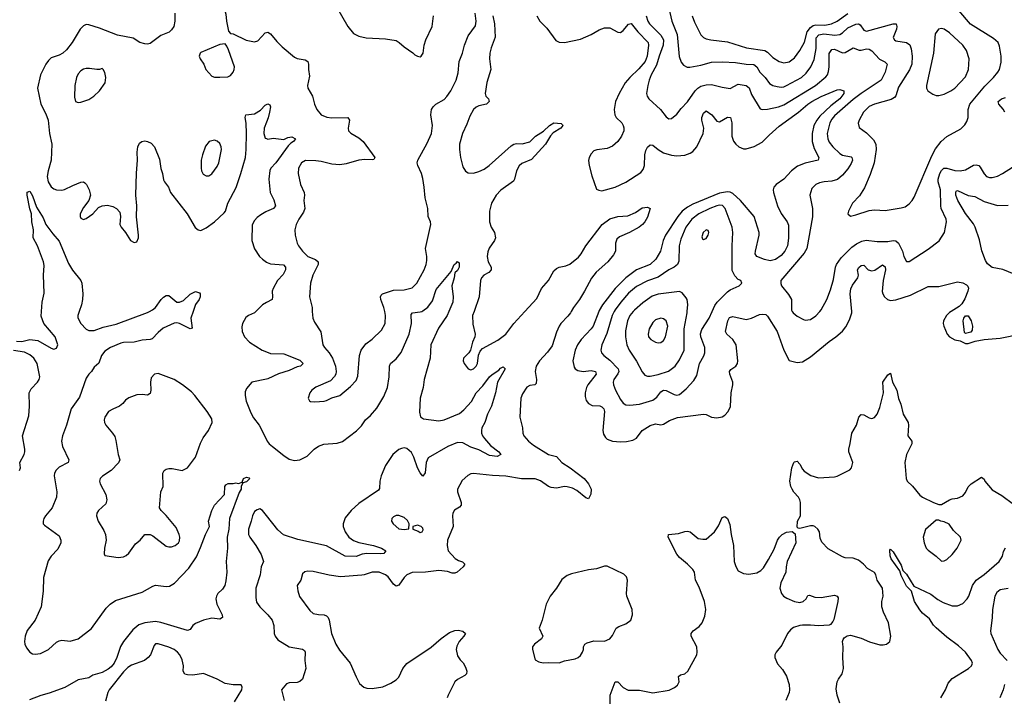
# Model space of a CAD drawing. Header units: inches. Extents: x 2057696 to 2160536, y 827480 to 1016834.
# Tile 156 of 256: x 2068154 to 2075521, y 897121 to 902182. Entities that reach past the tile are written whole.
import ezdxf

# ---------------------------------------------------------------- set-up
doc = ezdxf.new("R2010")
doc.units = ezdxf.units.IN
doc.header["$MEASUREMENT"] = 0
for name, color, linetype in [('C0869', 7, 'Continuous'), ('C0879', 7, 'Continuous'), ('C0960', 7, 'Continuous'), ('C0970', 7, 'Continuous')]:
    doc.layers.add(name, color=color, linetype=linetype)

msp = doc.modelspace()

# ---------------------------------------------------------------- linework, layer by layer
at = {"layer": 'C0869', "color": 5}
for points, elevation in [([(2068130, 899777.1), (2068170, 899775.6), (2068230, 899789.2), (2068290, 899782.4), (2068390, 899724.2), (2068410, 899718.4), (2068430, 899725.5), (2068438.9, 899750), (2068418, 899810), (2068333.8, 899910), (2068315.3, 899964.7), (2068317.6, 900000)], 440), ([(2069451.8, 900000), (2069435.3, 899950), (2069444.7, 899875.3), (2069430, 899869.5), (2069350, 899909.7), (2069330, 899913.7), (2069310, 899911), (2069226.8, 899873.2), (2069190, 899842.4), (2069144.8, 899795.2), (2069130, 899789.8), (2069070, 899784.8), (2069010, 899769), (2068930, 899767.3), (2068910, 899763.2), (2068832, 899730), (2068790, 899701.4), (2068766.4, 899670), (2068746.8, 899613.2), (2068710, 899583.6), (2068691.5, 899550), (2068670, 899529.7), (2068650, 899499.7), (2068601.1, 899358.9), (2068539, 899270), (2068505, 899150), (2068473.4, 899070), (2068465.8, 899030), (2068472.9, 898990), (2068522, 898890), (2068516.3, 898870), (2068450, 898835.1), (2068426.7, 898813.3), (2068414.5, 898790), (2068411.2, 898768.8), (2068431.7, 898650), (2068428.9, 898610), (2068395.5, 898530), (2068347.2, 898470), (2068334, 898450), (2068328.4, 898430), (2068330.4, 898410), (2068340.2, 898400.2), (2068450, 898320.4), (2068462, 898290), (2068460.2, 898270), (2068439, 898221), (2068388.4, 898170), (2068366.3, 898133.7), (2068330.5, 898010.5), (2068328.1, 897908.1), (2068313.1, 897790), (2068269.3, 897690.7), (2068210, 897612.3), (2068194.9, 897570), (2068188.8, 897530), (2068192.4, 897510), (2068203.8, 897483.8), (2068228.2, 897450), (2068250, 897438.7), (2068270, 897435.6), (2068310, 897441.8), (2068370, 897470.2), (2068430, 897524.9), (2068450, 897537), (2068470, 897540.3), (2068530, 897532.4), (2068590, 897550.2), (2068690, 897629.2), (2068800, 897780), (2068829.9, 897810.1), (2068870, 897836.6), (2069070, 897899.2), (2069150, 897946), (2069170, 897953.4), (2069250, 897941.8), (2069274.3, 897945.7), (2069312.8, 897967.2), (2069420, 898080), (2069475.5, 898164.5), (2069507, 898233), (2069543.5, 898330), (2069574, 898390), (2069566, 898430), (2069590, 898510.7), (2069610, 898550.3), (2069685.2, 898630), (2069689.3, 898690), (2069696.4, 898703.6), (2069712.7, 898712.7), (2069750, 898712), (2069770, 898718), (2069790, 898712), (2069818, 898722), (2069829.2, 898750.8), (2069850, 898758.8), (2069870, 898756), (2069876, 898750), (2069850, 898724), (2069822, 898718), (2069811, 898690), (2069810.8, 898670), (2069795.5, 898644.5), (2069723.2, 898450), (2069718, 898370), (2069707.1, 898310), (2069709.2, 898229.2), (2069697.6, 898130), (2069702.5, 898050), (2069696.2, 897983.8), (2069687.6, 897950), (2069670, 897922.7), (2069635.6, 897890), (2069625.5, 897870), (2069622, 897850), (2069627.6, 897810), (2069668.2, 897730), (2069670, 897709.2), (2069650, 897697), (2069590, 897704.2), (2069530, 897690.8), (2069470, 897665), (2069450.1, 897649.9), (2069430, 897620.5), (2069410, 897612.3), (2069210, 897672.8), (2069170, 897679.9), (2069089.6, 897670.4), (2069044.1, 897655.9), (2069000.7, 897619.3), (2068930, 897529.8), (2068907.4, 897492.6), (2068879.4, 897410), (2068860.2, 897370), (2068837.6, 897342.4), (2068815.2, 897324.8), (2068770, 897298.4), (2068700.9, 897279.1), (2068670, 897258.8), (2068590, 897243), (2068492, 897188), (2068374.9, 897145.1), (2068311.9, 897128.1), (2068225.7, 897094.3)], 440), ([(2068597.7, 900000), (2068587.4, 899970), (2068588.9, 899951.1), (2068611.4, 899910), (2068650, 899866.3), (2068670, 899856.5), (2068710, 899857.6), (2068777.4, 899882.6), (2068875.8, 899904.2), (2069110, 899992.6), (2069124.7, 900000)], 440), ([(2069920.6, 900000), (2069910, 899989.3), (2069864.7, 899970), (2069845.2, 899954.8), (2069820.7, 899910), (2069815.5, 899884.5), (2069817.1, 899850), (2069835.5, 899810), (2069873, 899770), (2069967.7, 899710), (2070000, 899697.6)], 460), ([(2068152.1, 898810), (2068160.4, 898830), (2068154.7, 898870), (2068187.1, 898930), (2068192.2, 898950), (2068192.8, 898970), (2068174.7, 899070), (2068221.5, 899218.5), (2068227.5, 899290), (2068224.9, 899390), (2068239.7, 899420.3), (2068286.8, 899470), (2068298.9, 899490), (2068303.2, 899510), (2068285.2, 899610), (2068259.3, 899650), (2068230, 899675.8), (2068190, 899695.6), (2068106.3, 899706.3)], 440), ([(2070000, 899493.3), (2069890.4, 899469.6), (2069850, 899424), (2069841.7, 899398.3), (2069841.3, 899370), (2069847.2, 899327.2), (2069882, 899242), (2069902.6, 899202.6), (2069944.9, 899150), (2070000, 899040.6)], 460), ([(2070000, 898473.8), (2069970, 898511.5), (2069950, 898522.4), (2069930, 898516.9), (2069910, 898502), (2069894.9, 898470), (2069886.7, 898430), (2069865.8, 898370), (2069865.3, 898330), (2069874.9, 898310), (2069920.3, 898250), (2069960.7, 898180.7), (2069978.4, 898130), (2069960.4, 898090), (2069951.8, 898030), (2069919.5, 897930), (2069919.5, 897859.5), (2069926.3, 897826.3), (2069950.4, 897790), (2070000, 897740.4)], 460), ([(2069760.8, 897079.2), (2069816, 897170), (2069819, 897190), (2069810, 897208), (2069750, 897206.6), (2069690, 897216), (2069630, 897249.3), (2069530, 897292), (2069450, 897278.5), (2069410, 897280.4), (2069390, 897286.3), (2069376.9, 897310), (2069378.8, 897350), (2069370, 897392.7), (2069351.2, 897430), (2069333.3, 897450), (2069309.6, 897470), (2069270, 897489.7), (2069190, 897512.7), (2069170, 897514), (2069159.8, 897500.2), (2069133, 897430), (2069114.9, 897410), (2069087.3, 897390), (2068990, 897354), (2068963.4, 897336.7), (2068930, 897305.1), (2068824, 897170), (2068812.9, 897150), (2068794.4, 897085.6)], 460)]:
    msp.add_lwpolyline(points, dxfattribs=dict(at, elevation=elevation))
at = {"layer": 'C0869', "color": 5, "elevation": 460}
msp.add_lwpolyline([(2069190, 899536.3), (2069162.8, 899530), (2069136.4, 899503.6), (2069132.2, 899470), (2069135.3, 899410), (2069130, 899385.2), (2069110, 899372.3), (2069070, 899378), (2069030, 899376.9), (2068970, 899354), (2068944.8, 899335.2), (2068924.9, 899310), (2068900.7, 899290), (2068850.3, 899269.7), (2068819.1, 899250), (2068790.4, 899210), (2068786.4, 899190), (2068788.4, 899170), (2068798.4, 899150), (2068849, 899089), (2068864.2, 899064.2), (2068873.4, 899033.4), (2068890.3, 898930), (2068903.7, 898890), (2068893.6, 898866.4), (2068838.7, 898810), (2068772.7, 898767.3), (2068754.9, 898750), (2068751.5, 898730), (2068754.9, 898710), (2068796.9, 898630), (2068806.5, 898590), (2068798.8, 898561.2), (2068744.4, 898510), (2068730.4, 898490), (2068727, 898470), (2068739.5, 898430), (2068782.2, 898362.2), (2068796.4, 898330), (2068800.5, 898290), (2068787.3, 898230), (2068786, 898186), (2068790, 898174), (2068890, 898158.8), (2068930, 898164), (2068950, 898173.4), (2068970, 898190.7), (2069019.7, 898260.3), (2069056, 898290), (2069090, 898330.5), (2069130, 898330.4), (2069150, 898320.5), (2069250, 898244.4), (2069270, 898238.4), (2069290, 898239.5), (2069316, 898250), (2069340.7, 898270), (2069350, 898284), (2069352.8, 898310), (2069348, 898330), (2069323.7, 898383.7), (2069250, 898473.6), (2069212, 898510), (2069200.7, 898530), (2069209.7, 898650), (2069226, 898690), (2069223.7, 898790), (2069235.3, 898810), (2069250, 898821), (2069270, 898826), (2069294.6, 898825.4), (2069370, 898810.8), (2069410, 898831), (2069468.2, 898910), (2069505.9, 899014.1), (2069526.6, 899053.4), (2069567.3, 899110), (2069594, 899170), (2069590, 899195.3), (2069556, 899250), (2069465.1, 899370), (2069438.7, 899398.7), (2069371.1, 899451.1), (2069310, 899489.5)], close=True, dxfattribs=at)
at = {"layer": 'C0879', "color": 5}
for points, elevation in [([(2071364.4, 900000), (2071351.3, 899970), (2071286.8, 899873.2), (2071231, 899750), (2071224.3, 899650), (2071178.9, 899490), (2071172, 899430), (2071150.2, 899350), (2071146, 899246), (2071151.4, 899211.4), (2071175.9, 899195.9), (2071290, 899180.6), (2071330.7, 899189.3), (2071443.7, 899236.3), (2071477.6, 899262.4), (2071535, 899325), (2071569.9, 899390), (2071617.9, 899442.1), (2071670, 899510.2), (2071690, 899528.9), (2071739.5, 899560.5), (2071750, 899574.9), (2071770, 899586), (2071786, 899570), (2071728.9, 899471.1), (2071713.6, 899390), (2071684, 899290), (2071653.8, 899230), (2071633.1, 899170), (2071612.2, 899130), (2071608.7, 899110), (2071608.9, 899088.9), (2071615.8, 899070), (2071630.4, 899050), (2071677.3, 898997.3), (2071739.3, 898950), (2071753.4, 898930), (2071725.1, 898914.9), (2071670, 898923.1), (2071590, 898963.5), (2071530, 898983.5), (2071470, 899017.2), (2071430, 899018.2), (2071357.6, 898990), (2071210, 898905.6), (2071195.6, 898870), (2071186.4, 898793.6), (2071170, 898767), (2071150, 898791.6), (2071130, 898829.7), (2071103.4, 898910), (2071085.2, 898945.2), (2071050, 898973.4), (2071030, 898978.8), (2071010, 898975.5), (2070990, 898966), (2070945.4, 898930), (2070890, 898846.6), (2070857.1, 898770), (2070848.4, 898730), (2070845.9, 898674.1), (2070838, 898662), (2070690, 898561.9), (2070633.2, 898510), (2070590, 898455), (2070573.5, 898410), (2070574.7, 898390), (2070588.3, 898350), (2070616.5, 898310), (2070650, 898287.3), (2070691.3, 898271.3), (2070800.7, 898250), (2070861.6, 898230), (2070893.4, 898210), (2070877.3, 898190), (2070850, 898186.3), (2070750, 898189.9), (2070716.3, 898183.7), (2070670, 898165.5), (2070590, 898168.2), (2070450, 898246.5), (2070234.4, 898294.4), (2070127.5, 898327.5), (2070086, 898366), (2070000, 898473.8)], 460), ([(2070000, 899040.6), (2070005.3, 899030), (2070020.3, 899010), (2070044.2, 898990), (2070130, 898921.3), (2070170, 898894.9), (2070210, 898884.7), (2070250, 898890.3), (2070303.3, 898916.7), (2070356.2, 898970), (2070389, 898991), (2070430, 899005.8), (2070530, 899014), (2070570, 899027), (2070674.4, 899105.6), (2070710, 899143.7), (2070742.2, 899190), (2070778.4, 899221.6), (2070824.9, 899275.1), (2070877.2, 899362.8), (2070905.7, 899430), (2070919.1, 899510), (2070921.1, 899590), (2070927.8, 899610), (2070970, 899644.4), (2071006.8, 899693.2), (2071068, 899830), (2071085.8, 899910), (2071083.1, 899976.9), (2071091.6, 899988.4), (2071150, 899995.6), (2071161.7, 900000)], 460), ([(2072280.1, 900000), (2072274.7, 899990), (2072256, 899964), (2072203, 899910), (2072191, 899890), (2072170, 899843.9), (2072138.6, 899741.4), (2072104, 899696), (2072044.1, 899630), (2072018.9, 899590), (2072009.5, 899550), (2072021.3, 899490), (2072018.3, 899461.7), (2072009, 899451), (2071970, 899445.1), (2071947.9, 899432.1), (2071915.6, 899384.4), (2071903.6, 899350), (2071894.7, 899210), (2071914.9, 899130), (2071918.4, 899090), (2071926.7, 899070), (2071959.5, 899030), (2071998.3, 898998.3), (2072110, 898929), (2072170, 898913.4), (2072210.7, 898870.7), (2072272.6, 898830), (2072376.9, 898750), (2072410.2, 898710), (2072428.4, 898670), (2072428.2, 898631.8), (2072410, 898597), (2072390, 898605.1), (2072321.5, 898661.5), (2072290, 898677), (2072250, 898688.5), (2072230, 898689.3), (2072170, 898678.9), (2072130, 898681.7), (2072110, 898690.4), (2072050, 898731.6), (2072010, 898746.9), (2071907.7, 898747.7), (2071790, 898767.5), (2071691.9, 898771.9), (2071550, 898786.6), (2071530, 898784.2), (2071506.5, 898773.5), (2071464.4, 898735.6), (2071430.4, 898670), (2071428.5, 898650), (2071457, 898570), (2071455.8, 898550), (2071445.5, 898534.5), (2071407, 898513), (2071395.3, 898490), (2071391.8, 898470), (2071396.5, 898390), (2071355.3, 898290), (2071351.8, 898250), (2071360.3, 898210), (2071412.6, 898152.6), (2071437.5, 898137.5), (2071467.3, 898127.3), (2071483.8, 898110), (2071472, 898090), (2071426, 898050), (2071410, 898041), (2071390, 898041), (2071354.6, 898054.6), (2071290, 898062.3), (2071190, 898049.9), (2071090, 898046.3), (2071050, 898029.8), (2071030, 898009.7), (2070990, 897953.3), (2070970, 897945.1), (2070950, 897960.5), (2070910, 898014.8), (2070890, 898030.7), (2070844, 898050), (2070790, 898050.7), (2070731.6, 898028.4), (2070714.1, 898025.9), (2070554, 898014), (2070470, 898026.3), (2070350, 898053.7), (2070310, 898056.9), (2070288.1, 898051.9), (2070270, 898038), (2070256.4, 897990), (2070230.3, 897950), (2070234.4, 897910), (2070247.6, 897867.6), (2070323.4, 897763.4), (2070350, 897741.3), (2070390, 897731.8), (2070431.3, 897730), (2070450, 897723.8), (2070461.3, 897710), (2070470.2, 897690.2), (2070485.8, 897590), (2070518.2, 897510), (2070545.6, 897465.6), (2070627.4, 897370), (2070670, 897267.7), (2070696.9, 897216.9), (2070729, 897189), (2070750, 897182), (2070790, 897179.5), (2070870, 897192.9), (2070930, 897219), (2070970, 897243.6), (2070990, 897263.7), (2071020.3, 897330), (2071050, 897365.5), (2071232.1, 897487.9), (2071308, 897552.1), (2071370, 897597.1), (2071410, 897613.2), (2071435.1, 897615.1), (2071469.1, 897609.1), (2071490.3, 897590.3), (2071478, 897570), (2071441.5, 897530), (2071424.6, 897495.4), (2071420.1, 897470), (2071430, 897423.1), (2071450, 897393.8), (2071471.9, 897371.9), (2071490, 897338.4), (2071498.4, 897310), (2071495.8, 897290), (2071484.1, 897275.9), (2071430, 897246.4), (2071410, 897228), (2071358.9, 897130), (2071352, 897110)], 480), ([(2070343.2, 900000), (2070346.4, 899950), (2070358.6, 899918.6), (2070406.7, 899846.7), (2070422.6, 899750), (2070434, 899730), (2070470.4, 899690), (2070493.7, 899650), (2070515.8, 899590), (2070520.4, 899550), (2070518, 899530), (2070510, 899514), (2070479.5, 899480.5), (2070370, 899433.6), (2070340.5, 899410), (2070324.9, 899390), (2070311, 899350), (2070321, 899330), (2070330, 899324.9), (2070362.4, 899322.4), (2070431.3, 899328.7), (2070450, 899333.4), (2070490, 899354), (2070548.7, 899370), (2070630, 899438.8), (2070670, 899482.8), (2070684.8, 899515.2), (2070696.1, 899670), (2070709.8, 899710.1), (2070742.6, 899757.4), (2070790, 899791.8), (2070861.2, 899858.8), (2070888.4, 899910), (2070891.8, 899970), (2070884.7, 900000)], 480), ([(2071552.9, 900000), (2071542.4, 899970), (2071543.8, 899903.8), (2071561.6, 899830), (2071558, 899810), (2071542, 899770), (2071527.3, 899710), (2071514.8, 899690), (2071474.8, 899650), (2071470.8, 899630), (2071479.1, 899610), (2071500.7, 899580.7), (2071510.4, 899570.4), (2071530, 899563.8), (2071550, 899570.4), (2071569.6, 899590), (2071579.7, 899610), (2071587, 899673), (2071598, 899702), (2071617.4, 899722.6), (2071730, 899784.5), (2071790.3, 899829.7), (2071850.5, 899910), (2071933.7, 900000)], 480), ([(2072487.3, 900000), (2072445.5, 899890), (2072430, 899868.3), (2072353.9, 899790), (2072327.6, 899750), (2072309, 899710), (2072292.6, 899630), (2072301.8, 899581.8), (2072309.1, 899569.1), (2072330, 899557), (2072370, 899549.6), (2072430, 899556.6), (2072463.1, 899550), (2072465.8, 899530), (2072404, 899450), (2072393.5, 899430), (2072383.5, 899390), (2072383.9, 899363.9), (2072392.8, 899332.8), (2072410.4, 899310), (2072436.7, 899296.7), (2072493.5, 899293.5), (2072510, 899286.2), (2072523.5, 899270), (2072528.8, 899250), (2072516.1, 899110), (2072522.6, 899082.6), (2072536.9, 899056.9), (2072550, 899043.9), (2072590, 899029.4), (2072650, 899023.2), (2072694.3, 899025.7), (2072742.3, 899037.7), (2072768.5, 899051.6), (2072811.7, 899108.3), (2072870, 899146.3), (2072910, 899159.5), (2072950.7, 899150.7), (2072970, 899156.4), (2073016.4, 899183.6), (2073074.9, 899205.1), (2073270, 899230.3), (2073290, 899227.6), (2073330, 899209.1), (2073370, 899203.6), (2073408.7, 899211.3), (2073430, 899223.1), (2073455.1, 899250), (2073470.9, 899289.1), (2073476.4, 899390), (2073488.5, 899450), (2073489.7, 899470), (2073466.6, 899530), (2073464.7, 899550), (2073475.3, 899564.7), (2073511.1, 899590), (2073523.9, 899610), (2073527.6, 899630), (2073515, 899750), (2073490.7, 899790), (2073443.5, 899830), (2073435.1, 899850), (2073451.5, 899930), (2073464.7, 899955.3), (2073490, 899962.2), (2073590, 899939), (2073630, 899948.6), (2073690, 899975.5), (2073710, 899980.1), (2073736.1, 899976.1), (2073750, 899963.2), (2073820.6, 899850), (2073870, 899710.4), (2073910, 899632.4), (2073970, 899618), (2074010, 899622.3), (2074070, 899658.9), (2074210, 899773.6), (2074261.3, 899810), (2074310, 899852.9), (2074335, 899885), (2074363.3, 899936.7), (2074381.2, 899990), (2074380.3, 900000)], 520), ([(2072602, 900000), (2072586, 899970), (2072545.9, 899834.1), (2072510.2, 899750), (2072502.8, 899710), (2072507.2, 899690), (2072524.9, 899670), (2072570, 899635), (2072631.8, 899570), (2072636, 899550), (2072630, 899532), (2072598.6, 899490), (2072594.2, 899470), (2072596.2, 899450), (2072611.1, 899410), (2072650, 899341.3), (2072670, 899314.4), (2072690, 899301.3), (2072718.3, 899298.3), (2072790, 899306.5), (2072890, 899335), (2072920.6, 899359.4), (2072950, 899398.5), (2072970, 899411), (2072990, 899408.4), (2073050, 899377.5), (2073070, 899373.2), (2073090, 899378.6), (2073139.8, 899420.2), (2073198, 899482), (2073220.6, 899519.4), (2073240.2, 899610), (2073273.4, 899666.6), (2073280.8, 899690), (2073279.3, 899730), (2073249.8, 899810), (2073247.6, 899832.4), (2073256.8, 899863.2), (2073311.8, 899948.2), (2073335.5, 900000)], 540), ([(2072744.5, 900000), (2072718.9, 899970), (2072700.6, 899930), (2072685.4, 899854.6), (2072685.5, 899810), (2072695.5, 899750), (2072712.8, 899710), (2072767.7, 899627.7), (2072810, 899546.7), (2072830, 899523.1), (2072850, 899514.7), (2072870, 899514.5), (2072930, 899527.2), (2073007.7, 899552.3), (2073058.9, 899590), (2073090, 899637), (2073124.5, 899710), (2073124.7, 899870), (2073147.2, 899990), (2073148, 900000)], 560), ([(2073934.5, 900000), (2073940.7, 899990), (2073970, 899964.9), (2074018.3, 899938.3), (2074030, 899934.4), (2074070, 899940.3), (2074110, 899966), (2074140.6, 900000)], 540), ([(2075123.2, 900000), (2075110, 899992.2), (2075087.8, 899970), (2075066, 899930), (2075064.2, 899910), (2075068.8, 899890), (2075094, 899830), (2075110.2, 899810.2), (2075150, 899786.7), (2075190, 899778.8), (2075230, 899759.1), (2075250, 899759.3), (2075303.6, 899776.4), (2075369.7, 899790.3), (2075490, 899799.6), (2075650, 899832.8), (2075691.4, 899831.4), (2075770, 899810.4), (2075810, 899819.1), (2075830, 899840.7), (2075851.8, 899888.2), (2075869.7, 899930), (2075875.6, 899970), (2075873.7, 900000)], 520), ([(2070000, 899697.6), (2070030, 899686), (2070130, 899682.6), (2070250, 899635.8), (2070275.5, 899610), (2070254.8, 899590), (2070230, 899584.7), (2070170, 899558.5), (2070090, 899532.6), (2070010, 899495.4), (2070000, 899493.3)], 460), ([(2074291.3, 897068.7), (2074269.7, 897130), (2074263.3, 897176.7), (2074271.5, 897230), (2074279.6, 897250), (2074307, 897290), (2074318.4, 897330), (2074313.6, 897410), (2074316.2, 897490), (2074309.2, 897530), (2074314.8, 897545.2), (2074322.5, 897557.5), (2074345.6, 897574.4), (2074370, 897578.4), (2074450, 897557), (2074511.5, 897528.5), (2074590, 897507), (2074614.9, 897505.1), (2074639, 897510), (2074665.2, 897530), (2074672.3, 897570), (2074655.1, 897670), (2074617.6, 897750), (2074604.2, 897790), (2074605.1, 897830), (2074613.5, 897870), (2074609.7, 897930), (2074569.6, 897990), (2074560.7, 898030), (2074550, 898046), (2074497.4, 898077.4), (2074466.6, 898110), (2074430, 898138), (2074390, 898153.3), (2074330, 898155.8), (2074310, 898163), (2074203.1, 898223.1), (2074154.3, 898274.3), (2074143.3, 898303.3), (2074137, 898350), (2074126, 898370), (2074104, 898390), (2074090, 898396.2), (2074070, 898397), (2073990, 898375.3), (2073978, 898378), (2073970, 898386), (2073973.2, 898430), (2073996.2, 898470), (2073996.8, 898570), (2073992, 898590), (2073979.7, 898610), (2073946.8, 898646.8), (2073932.4, 898670), (2073922.6, 898690), (2073915.8, 898730), (2073932, 898830), (2073947, 898870), (2073950, 898874.8), (2073970, 898878.8), (2073990, 898856), (2074010, 898818.8), (2074024.4, 898804.4), (2074072.5, 898772.5), (2074130, 898755.5), (2074250, 898762), (2074270, 898767.7), (2074365.6, 898814.4), (2074378, 898830), (2074386.6, 898870), (2074356.9, 898950), (2074356.9, 898970), (2074368.2, 899011.8), (2074380.4, 899090), (2074414.3, 899150), (2074431.4, 899208.6), (2074450, 899227.7), (2074470, 899225.5), (2074510, 899204), (2074530, 899198.8), (2074550, 899206.8), (2074570, 899231), (2074590, 899281), (2074616.8, 899390), (2074612.2, 899470), (2074650, 899524.9), (2074670, 899538.8), (2074685.3, 899470), (2074717.6, 899410), (2074729.1, 899349.1), (2074745.4, 899305.4), (2074764.4, 899230), (2074800.9, 899170), (2074804.4, 899150), (2074798, 899070), (2074828, 899030), (2074828.4, 899010), (2074790, 898929.2), (2074776, 898870), (2074786, 898750), (2074794.9, 898730), (2074833.5, 898693.5), (2074890, 898626.4), (2074910, 898610.4), (2074990, 898570.7), (2075030, 898556), (2075050, 898556), (2075110, 898590.8), (2075130, 898598.8), (2075170, 898604), (2075210, 898620.7), (2075230, 898646), (2075250, 898686.8), (2075272.3, 898710), (2075350, 898758.8), (2075370, 898744.7), (2075376.3, 898730), (2075430, 898664.9), (2075503.4, 898623.4), (2075590, 898558)], 480), ([(2072571.7, 897028.3), (2072572.7, 897130), (2072610, 897228.9), (2072630, 897230.2), (2072670, 897185.7), (2072706.5, 897166.5), (2072790, 897165.7), (2072890, 897145.9), (2073013.2, 897166.8), (2073053.5, 897186.5), (2073075.6, 897204.5), (2073087, 897230), (2073082.7, 897270), (2073098.8, 897281.2), (2073130.4, 897289.6), (2073152.1, 897307.9), (2073220.4, 897430), (2073223.9, 897450), (2073221, 897490), (2073178.3, 897570), (2073176.9, 897590), (2073194, 897610), (2073238, 897642), (2073260.5, 897670), (2073280.3, 897719.7), (2073287, 897770), (2073277.4, 897830), (2073237, 897937), (2073210.9, 897990), (2073203.5, 898050), (2073189.7, 898070), (2073149.7, 898110), (2073090, 898159.1), (2073070, 898184), (2073005.6, 898310), (2073009, 898330), (2073082.5, 898337.5), (2073130, 898354), (2073150, 898356.3), (2073170, 898350.5), (2073230, 898302), (2073264.7, 898295.3), (2073290, 898296), (2073352.7, 898350), (2073383.3, 898396.7), (2073410, 898458), (2073430, 898464.7), (2073450, 898451.3), (2073466.6, 898406.6), (2073476.5, 898330), (2073493.6, 898250), (2073499, 898130), (2073511.5, 898091.5), (2073530, 898060.5), (2073570, 898039.3), (2073610, 898034.4), (2073670, 898044.4), (2073698.6, 898061.4), (2073719.1, 898080.9), (2073755.8, 898144.2), (2073797.8, 898222.2), (2073824.7, 898290), (2073838.4, 898310), (2073858, 898330), (2073890, 898348.4), (2073934.4, 898354.4), (2073955.3, 898335.3), (2073960.4, 898270), (2073896.3, 898130), (2073888, 898090), (2073887.3, 898050), (2073848, 897970), (2073841.6, 897930), (2073852.7, 897890), (2073869.1, 897869.1), (2073893.9, 897853.9), (2073950, 897830.4), (2073990, 897823.1), (2074016, 897830), (2074037.2, 897850), (2074050, 897874), (2074063.1, 897876.9), (2074103.4, 897863.4), (2074150, 897860.3), (2074250, 897877.3), (2074270, 897871), (2074276.8, 897856.8), (2074276.3, 897830), (2074244.4, 897695.6), (2074238.8, 897681.2), (2074221, 897659), (2074210, 897654), (2074130, 897647), (2074070, 897654), (2074010, 897654), (2073990, 897651.6), (2073944.4, 897635.6), (2073921.2, 897618.8), (2073898.4, 897590), (2073855.8, 897504.2), (2073814, 897450), (2073804, 897430), (2073804, 897410), (2073823.8, 897363.8), (2073862.3, 897322.3), (2073891.5, 897271.5), (2073912, 897210), (2073913.7, 897170), (2073910, 897149), (2073885.5, 897090)], 480), ([(2075046.6, 897110), (2075081, 897170), (2075099.8, 897220.2), (2075130, 897255.3), (2075253.3, 897330), (2075276.3, 897350), (2075279.8, 897360.2), (2075282.6, 897370), (2075276.4, 897390), (2075230.4, 897450.4), (2075177.4, 897497.4), (2075090, 897562.7), (2075010, 897633.3), (2074990, 897652.4), (2074960.2, 897700.2), (2074910, 897743.1), (2074890, 897766.9), (2074848.5, 897830), (2074827, 897907), (2074790, 897945.1), (2074750, 898023.7), (2074738.3, 898058.3), (2074674.5, 898150), (2074668, 898172), (2074665.2, 898214.8), (2074670, 898222), (2074690, 898202), (2074750, 898101), (2074762, 898062), (2074790, 898033.7), (2074844.9, 897944.9), (2074970, 897883.9), (2075024.7, 897844.7), (2075063.2, 897823.2), (2075130, 897796.5), (2075170, 897796.9), (2075210, 897814.9), (2075243.1, 897850), (2075255.1, 897870), (2075282.8, 897950), (2075310, 897990.3), (2075370, 898031.9), (2075481.4, 898130), (2075506.2, 898170), (2075515.8, 898204.2), (2075529.7, 898230.3)], 460), ([(2075550, 897927), (2075490, 897916.8), (2075463.8, 897896.2), (2075450.1, 897869.9), (2075431.8, 897770), (2075430, 897708), (2075416.5, 897610), (2075420.7, 897590), (2075471.8, 897470), (2075490, 897443.5), (2075541.5, 897390)], 460), ([(2070000, 897740.4), (2070010.4, 897730), (2070043.1, 897690), (2070054.9, 897650), (2070057.6, 897590), (2070064.9, 897570), (2070084.1, 897544.1), (2070170, 897490.3), (2070270, 897473.7), (2070283.4, 897463.4), (2070290.3, 897450), (2070288.2, 897390), (2070294, 897330), (2070270.3, 897249.7), (2070250, 897232.7), (2070230, 897224.5), (2070170, 897221.2), (2070150, 897213.2), (2070112, 897170), (2070133.4, 897090)], 460), ([(2075523.5, 897210), (2075513.2, 897170), (2075488.4, 897110)], 460)]:
    msp.add_lwpolyline(points, dxfattribs=dict(at, elevation=elevation))
for points, elevation in [([(2072950, 899948), (2072910, 899936.9), (2072890, 899916.2), (2072863.9, 899870), (2072854.9, 899830), (2072858.9, 899810), (2072875.5, 899790), (2072910, 899770.3), (2072930, 899764.9), (2072950, 899766.7), (2072970, 899782.4), (2072985.7, 899810), (2073003.9, 899890), (2072989.8, 899929.8), (2072970, 899944.2)], 580), ([(2075230, 899835.3), (2075223.2, 899843.2), (2075212.7, 899930), (2075217.2, 899950), (2075230, 899966), (2075250, 899966), (2075273, 899930), (2075284, 899890), (2075279.8, 899860.2), (2075270, 899845.2)], 520), ([(2070970, 898472.7), (2070950, 898464), (2070938.8, 898450), (2070936, 898430), (2070946.8, 898410), (2070990, 898374.8), (2071030, 898367.7), (2071066, 898374), (2071068, 898410), (2071055.5, 898435.5), (2071030, 898457.2), (2070990, 898472.3)], 480), ([(2071130, 898402), (2071094, 898390), (2071094, 898370), (2071136, 898356), (2071150, 898346.8), (2071166, 898350), (2071173.6, 898366.4), (2071170, 898378), (2071158, 898390)], 480), ([(2075030, 898438), (2075010, 898438), (2074930, 898368), (2074914.8, 898310), (2074922, 898270), (2074937.3, 898230), (2074950, 898214.8), (2075010.7, 898170), (2075050, 898130.8), (2075070, 898134), (2075090, 898144.9), (2075130, 898180.5), (2075167.3, 898230), (2075197, 898290), (2075192.3, 898310), (2075141.7, 898361.7), (2075107.7, 898407.7), (2075070, 898426), (2075046, 898430)], 480), ([(2072550, 898095.1), (2072530, 898094.7), (2072470, 898073.3), (2072410, 898066.6), (2072281.8, 898038.2), (2072250, 898025.6), (2072210, 897994), (2072170.2, 897929.8), (2072123.1, 897870), (2072093.7, 897810), (2072062.4, 897690), (2072041.3, 897630), (2072068, 897570), (2072057.3, 897550), (2072004.7, 897510), (2071991.3, 897490), (2071991, 897470), (2072010, 897394), (2072038, 897378), (2072070, 897371), (2072110, 897374), (2072190, 897370.4), (2072230, 897385.7), (2072310, 897401.3), (2072332.3, 897410), (2072350, 897425.5), (2072365.6, 897450), (2072372.8, 897470), (2072373.3, 897490), (2072382, 897510), (2072399.2, 897520.8), (2072450, 897535.3), (2072530, 897532.7), (2072569.2, 897550), (2072590, 897574.8), (2072616, 897630), (2072636.6, 897643.4), (2072690, 897662), (2072726, 897690), (2072737.6, 897730), (2072736.3, 897770), (2072696.8, 897870), (2072694.5, 897890), (2072701.1, 897990), (2072694.1, 898014.1), (2072674.9, 898034.9)], 520)]:
    msp.add_lwpolyline(points, close=True, dxfattribs=dict(at, elevation=elevation))
at = {"layer": 'C0960', "color": 5}
for points, elevation in [([(2070000, 902859.9), (2069950, 902852.8), (2069930, 902841.5), (2069881.6, 902790), (2069839.7, 902710), (2069841.1, 902630), (2069828.4, 902610), (2069786.4, 902570), (2069774, 902550), (2069744.9, 902470), (2069708.9, 902410), (2069675.3, 902310), (2069676, 902290), (2069696.1, 902223.9), (2069700.5, 902170), (2069716, 902096), (2069730, 902078), (2069750, 902076), (2069849, 902029), (2069910, 902014.9), (2069935.6, 902024.4), (2069990, 902082.4), (2070000, 902085.4)], 480), ([(2069315.5, 902230), (2069314.4, 902170), (2069306.7, 902130), (2069290, 902104.5), (2069271.5, 902088.5), (2069210, 902063.6), (2069130, 902004.5), (2069110, 901999.6), (2069090, 902001.3), (2069053.2, 902010), (2069003.3, 902043.3), (2068885, 902065), (2068750, 902117.3), (2068670, 902144), (2068650, 902145.1), (2068630, 902135.4), (2068606, 902110), (2068546.5, 902010), (2068503.9, 901956.1), (2068475.3, 901930), (2068450, 901915.1), (2068390, 901895.4), (2068370, 901877.4), (2068350.2, 901849.9), (2068310, 901769.4), (2068287.1, 901670), (2068311.4, 901550), (2068350, 901477.1), (2068366.8, 901430), (2068376.4, 901330), (2068395.1, 901250), (2068388.7, 901131.3), (2068365.5, 901050), (2068359.6, 901010), (2068367.6, 900970), (2068390, 900930.5), (2068410, 900915.8), (2068430, 900908.5), (2068470, 900907.2), (2068490, 900910.3), (2068550, 900942), (2068610, 900966), (2068630, 900967.7), (2068641.6, 900961.6), (2068653, 900950), (2068672.7, 900910), (2068682.4, 900870), (2068670.3, 900829.6), (2068630, 900777.2), (2068606, 900730), (2068604.9, 900710), (2068610, 900698), (2068630, 900688.2), (2068650, 900693.4), (2068702, 900730), (2068743.3, 900776.7), (2068770, 900790.4), (2068810, 900795.3), (2068850, 900784.4), (2068879.1, 900770), (2068901.7, 900741.7), (2068908.4, 900710), (2068903.1, 900650), (2068912.4, 900630), (2068944.4, 900590), (2068982.8, 900530), (2069010, 900514.8), (2069030, 900521), (2069042, 900550), (2069042.9, 900570), (2069027.9, 900707.9), (2069029.7, 900790), (2069022.2, 900870), (2069027.5, 901032.5), (2069035.6, 901130), (2069033, 901190), (2069038.4, 901230), (2069050, 901258), (2069068, 901270), (2069090, 901276), (2069110, 901271), (2069138.3, 901258.3), (2069161.6, 901230), (2069199, 901139), (2069208.6, 901068.6), (2069221.6, 901030), (2069230, 900984.7), (2069236.3, 900970), (2069268.2, 900930), (2069282.4, 900890), (2069407.4, 900730), (2069467.1, 900627.1), (2069490, 900610.5), (2069510, 900604.9), (2069550, 900623.8), (2069611.6, 900670), (2069683.3, 900736.7), (2069692.9, 900750), (2069709.8, 900810), (2069772.8, 900927.2), (2069808, 901030), (2069842.2, 901150), (2069848.2, 901210), (2069849.8, 901330), (2069847.1, 901407.1), (2069839.7, 901450), (2069846.6, 901470), (2069910, 901477.3), (2069954.9, 901505.1), (2069990, 901541.6), (2070000, 901547.5)], 460), ([(2070000, 901414.6), (2069982.4, 901370), (2069981.3, 901330), (2069990, 901296), (2070000, 901292.3)], 460), ([(2068317.6, 900000), (2068322.2, 900070), (2068335.8, 900135.8), (2068331.4, 900270), (2068335.8, 900344.2), (2068330.7, 900370.7), (2068285.6, 900490), (2068254.5, 900550), (2068256.8, 900610), (2068245, 900670), (2068241.2, 900730), (2068230, 900766), (2068209.8, 900870), (2068210, 900891), (2068230, 900899.1), (2068250, 900864.9), (2068280.4, 900780.4), (2068330, 900699.1), (2068348.8, 900650), (2068400.9, 900580.9), (2068450, 900525.5), (2068519, 900359), (2068548.1, 900308.1), (2068610.2, 900230.2), (2068618.7, 900210), (2068626, 900130), (2068623.6, 900090), (2068614.9, 900050), (2068597.7, 900000)], 440), ([(2070000, 900747.8), (2069994.5, 900745.5), (2069956.7, 900723.3), (2069930, 900702.9), (2069910, 900679.5), (2069893.6, 900646.4), (2069890.3, 900530.3), (2069910, 900467.7), (2069948.7, 900410), (2069970, 900390.4), (2070000, 900368.2)], 460), ([(2069124.7, 900000), (2069148.1, 900011.9), (2069169.6, 900030), (2069211.4, 900088.6), (2069230, 900107.3), (2069250, 900118.8), (2069270, 900118.8), (2069330, 900068.2), (2069350, 900068.4), (2069378.8, 900081.2), (2069430, 900128.4), (2069470, 900148.2), (2069498.4, 900138.4), (2069504, 900130), (2069504.9, 900110), (2069497.1, 900090), (2069468.7, 900051.3), (2069451.8, 900000)], 440), ([(2070000, 900066.6), (2069970.2, 900049.8), (2069920.6, 900000)], 460)]:
    msp.add_lwpolyline(points, dxfattribs=dict(at, elevation=elevation))
at = {"layer": 'C0960', "color": 5, "elevation": 480}
for points in [[(2069690, 902001.2), (2069650, 901996.2), (2069510, 901937), (2069503, 901930), (2069496.3, 901910), (2069504, 901890), (2069531, 901850), (2069546.8, 901810), (2069590, 901758.8), (2069610, 901750.7), (2069650, 901750.6), (2069710, 901753.4), (2069730, 901764), (2069752, 901790), (2069759.5, 901810), (2069760.7, 901830), (2069715.6, 901955.6), (2069703.6, 901983.6)], [(2068676.6, 901816.6), (2068650, 901816.2), (2068630, 901811.8), (2068610, 901799.5), (2068590, 901777.2), (2068579.1, 901750), (2068565.5, 901690), (2068562.5, 901602.5), (2068570.9, 901570.9), (2068590, 901561), (2068610, 901564), (2068670, 901584.9), (2068709.3, 901610), (2068751.3, 901648.7), (2068793.2, 901710), (2068799, 901750), (2068790, 901786), (2068778, 901810), (2068770, 901815.3), (2068750, 901808), (2068730, 901808)], [(2069610, 901279.7), (2069570.3, 901269.7), (2069543.4, 901236.6), (2069520.8, 901170), (2069512.6, 901130), (2069510.3, 901070), (2069514.4, 901050), (2069526.3, 901026.3), (2069550, 901013), (2069570, 901013), (2069590, 901028), (2069630, 901082.4), (2069643.5, 901110), (2069663.9, 901210), (2069661.7, 901230), (2069650, 901256.2), (2069631.9, 901271.9)]]:
    msp.add_lwpolyline(points, close=True, dxfattribs=at)
at = {"layer": 'C0970', "color": 5}
for points, elevation in [([(2072978.6, 902410), (2073032.4, 902170), (2073072.1, 902070), (2073087.4, 901907.4), (2073103.9, 901863.9), (2073121.5, 901841.5), (2073147.7, 901827.7), (2073167.5, 901827.5), (2073250, 901841.8), (2073330, 901863.8), (2073413.4, 901866.6), (2073510, 901861.7), (2073590, 901848.4), (2073645.5, 901845.5), (2073668.1, 901828.1), (2073692.6, 901790), (2073731.3, 901750), (2073764.9, 901704.9), (2073789.5, 901689.5), (2073821, 901681), (2073850, 901677.5), (2073870, 901680.2), (2073890, 901689.3), (2074003.9, 901750), (2074038, 901782), (2074072.6, 901830), (2074097.3, 901882.7), (2074113.4, 901966.7), (2074114.1, 902045.9), (2074132.2, 902067.8), (2074170, 902075), (2074254, 902066), (2074289.5, 902070.5), (2074310, 902082.4), (2074350, 902120.7), (2074410, 902147.9), (2074430, 902150.1), (2074443.2, 902143.2), (2074470, 902102.2), (2074490, 902095.1), (2074690, 902151), (2074711, 902151), (2074716.6, 902130), (2074714.6, 902110), (2074689.1, 902049.1), (2074700.4, 902030), (2074710, 902024), (2074790, 902011.4), (2074813.7, 901993.7), (2074823.8, 901963.8), (2074832.4, 901910), (2074827.8, 901850), (2074812.7, 901807.3), (2074730, 901675.8), (2074708, 901612), (2074699.8, 901600.2), (2074674.8, 901585.2), (2074550, 901550.7), (2074510, 901531.9), (2074467.4, 901490), (2074434, 901430), (2074426.6, 901406.6), (2074434.9, 901374.9), (2074490, 901334.9), (2074542.1, 901282.1), (2074559.3, 901250), (2074563, 901210), (2074547.1, 901110), (2074516.6, 901023.4), (2074474.8, 900925.2), (2074436.2, 900863.8), (2074386, 900810), (2074354.8, 900750), (2074351.3, 900730), (2074370, 900711.3), (2074410, 900722), (2074510, 900754), (2074550, 900759.1), (2074630, 900755.5), (2074750, 900773.4), (2074778.3, 900781.7), (2074810, 900804), (2074831.1, 900828.9), (2074845.4, 900854.6), (2074977.6, 901162.4), (2075004.9, 901215.1), (2075048.4, 901270), (2075090, 901307.2), (2075194.4, 901365.6), (2075225.6, 901394.4), (2075240, 901420), (2075249.8, 901450), (2075250.6, 901510), (2075263.9, 901550), (2075374.5, 901685.5), (2075441.1, 901750), (2075473.3, 901790), (2075484.2, 901810), (2075496.9, 901863.1), (2075496.4, 901910), (2075484.4, 901984.4), (2075474, 902010), (2075440.1, 902040), (2075269.1, 902149.1), (2075181.5, 902250)], 560), ([(2070514.2, 902294.2), (2070610, 902130.3), (2070650, 902078.3), (2070690, 902059), (2070746.3, 902046.3), (2070890, 902038.2), (2070970, 902025), (2070992.2, 902012.2), (2071030, 901977.4), (2071094.4, 901934.4), (2071110, 901919.1), (2071130, 901907.7), (2071150, 901904.9), (2071157.2, 901910), (2071171.6, 901930), (2071179.6, 901990), (2071193.5, 902030), (2071239.2, 902130), (2071249, 902210)], 520), ([(2070884.7, 900000), (2070877.7, 900030), (2070856.2, 900090), (2070852.2, 900110), (2070858.8, 900121.2), (2070869.2, 900130.8), (2070950, 900157.5), (2071030, 900160.8), (2071090, 900176.1), (2071124.2, 900210), (2071179.3, 900310), (2071194.4, 900350), (2071198.8, 900381.2), (2071199, 900410), (2071189.8, 900470), (2071229.8, 900650), (2071228.6, 900670), (2071209.8, 900710), (2071208.5, 900770), (2071188.2, 900848.2), (2071181.1, 900930), (2071170, 900994.5), (2071160.2, 901030), (2071131.6, 901090), (2071128.8, 901110), (2071132.9, 901130), (2071202.8, 901257.2), (2071234.6, 901330), (2071243.4, 901390), (2071231.1, 901471.1), (2071236, 901510), (2071246.6, 901530), (2071267.5, 901550), (2071330, 901585.4), (2071350, 901606.4), (2071379.5, 901650), (2071418.4, 901730), (2071435.4, 901784.6), (2071442.1, 901870), (2071467.1, 901930), (2071482.9, 901990), (2071510, 902061.5), (2071563.3, 902136.7), (2071568, 902170), (2071562.4, 902230)], 480), ([(2071693, 902210), (2071705.5, 902150), (2071711.8, 902050), (2071680.6, 901970), (2071671, 901930), (2071668.5, 901890), (2071679.5, 901810), (2071648.8, 901711.2), (2071636.5, 901630), (2071641.7, 901610), (2071660.4, 901590), (2071666.4, 901570), (2071647.3, 901550), (2071590, 901537.7), (2071570, 901527.9), (2071550, 901508.7), (2071520.5, 901459.5), (2071499.6, 901400.4), (2071466.5, 901330), (2071445.6, 901250), (2071443.4, 901210), (2071450.7, 901150.7), (2071470, 901081.6), (2071489.4, 901049.4), (2071510, 901035.3), (2071550, 901033.4), (2071590, 901046.2), (2071630, 901064.8), (2071667.6, 901090), (2071830, 901238), (2071850, 901250.3), (2071870, 901254.6), (2071914, 901254), (2071970, 901267.7), (2072012.7, 901310), (2072073.4, 901346.6), (2072117.3, 901390), (2072150, 901409.4), (2072204.9, 901404.9), (2072216.3, 901396.3), (2072216.9, 901390), (2072203.6, 901370), (2072144.7, 901335.3), (2072126.5, 901313.5), (2072088.3, 901250), (2071984, 901136), (2071910, 901104.8), (2071890, 901088.4), (2071870, 901051.6), (2071857.1, 900990), (2071847.2, 900972.8), (2071753.6, 900906.4), (2071719.5, 900870), (2071682.6, 900810), (2071668.5, 900750), (2071668.4, 900670), (2071682, 900630), (2071705.3, 900590), (2071714.4, 900550), (2071705.5, 900530), (2071666.3, 900473.7), (2071655.3, 900444.7), (2071650.3, 900410), (2071659.6, 900370), (2071681.1, 900330), (2071682.4, 900310), (2071663, 900290), (2071626.7, 900270), (2071609.4, 900250.6), (2071602, 900230), (2071591.2, 900110), (2071552.9, 900000)], 480), ([(2072023.7, 902210), (2072044.9, 902170), (2072098, 902118), (2072166, 902026), (2072190, 902014), (2072230, 902012), (2072350, 902034.9), (2072430, 902071.7), (2072490, 902106), (2072530, 902120.3), (2072570, 902120.2), (2072630, 902088.9), (2072650, 902086), (2072670, 902099.5), (2072710, 902149.1), (2072730, 902153.1), (2072778.1, 902090), (2072855.8, 902010), (2072859.8, 901990), (2072848.9, 901910), (2072833.5, 901870), (2072787.2, 901812.8), (2072719.2, 901750), (2072683.9, 901710), (2072638.4, 901630), (2072612.2, 901570), (2072602.8, 901510), (2072606.7, 901470), (2072617.4, 901450), (2072657.8, 901410), (2072670.1, 901390.1), (2072673.9, 901373.9), (2072673.4, 901350), (2072657.1, 901310), (2072629.5, 901270.5), (2072590, 901235.8), (2072550, 901219.3), (2072472, 901208), (2072450, 901199.6), (2072430, 901179.3), (2072414.4, 901150), (2072410.3, 901129.6), (2072413.7, 901090), (2072433.7, 901013.7), (2072470, 900914.8), (2072486, 900906), (2072510, 900902.6), (2072610, 900929.2), (2072690, 900965.2), (2072800.9, 901039.1), (2072819.2, 901060.8), (2072829.8, 901090), (2072831.6, 901170), (2072837.6, 901202.4), (2072850, 901227.6), (2072870, 901245.8), (2072890, 901244.2), (2072931.3, 901210), (2072970, 901186), (2073031.6, 901168.4), (2073070, 901164), (2073130, 901168.6), (2073170, 901183.2), (2073190, 901195.5), (2073219.8, 901230), (2073267.6, 901330), (2073272.1, 901370), (2073258.2, 901430), (2073258, 901450), (2073270, 901481.3), (2073290, 901499.5), (2073333.1, 901470), (2073370, 901422.3), (2073390, 901418), (2073450, 901451.4), (2073471.2, 901451.2), (2073482.4, 901410), (2073481.6, 901310), (2073494, 901274), (2073511.1, 901251.1), (2073535.5, 901230), (2073570, 901215.6), (2073590, 901216.1), (2073650, 901232.2), (2073710, 901265.2), (2073761.6, 901318.4), (2073835.6, 901384.4), (2073981, 901490), (2074050, 901549.4), (2074080.8, 901570), (2074150, 901607.2), (2074270, 901657.4), (2074290, 901658.7), (2074321, 901650), (2074320.3, 901630), (2074291.3, 901590), (2074221.9, 901538.1), (2074140.3, 901459.7), (2074116.9, 901430), (2074096.9, 901390), (2074083.4, 901330), (2074082.3, 901270), (2074097, 901217), (2074132.1, 901150), (2074129, 901131), (2074030, 901109.4), (2073974.1, 901085.9), (2073927.9, 901052.1), (2073872, 900987.9), (2073814, 900950), (2073796, 900930), (2073790.2, 900910), (2073794, 900890), (2073823.2, 900790), (2073850, 900731.7), (2073896.3, 900670), (2073905, 900645), (2073906.7, 900546.7), (2073899.5, 900490), (2073878.1, 900450), (2073850, 900416.8), (2073810, 900387.8), (2073770, 900377), (2073726.8, 900386.8), (2073668, 900410), (2073656.8, 900430), (2073658.5, 900450), (2073686.8, 900570), (2073686.8, 900590), (2073649.8, 900710), (2073547.1, 900830), (2073490, 900882.7), (2073470, 900892.2), (2073450, 900894.5), (2073390, 900883.6), (2073190, 900802.4), (2073150, 900780.4), (2073110, 900750.4), (2073077.5, 900710), (2072986.2, 900570), (2072967.7, 900530), (2072947.8, 900450), (2072913.4, 900390), (2072870, 900350.6), (2072770, 900310.4), (2072690, 900250.5), (2072609.7, 900170.3), (2072514.1, 900050), (2072490, 900007.2), (2072487.3, 900000)], 520), ([(2072841.3, 902210), (2072852.8, 902170), (2072866.5, 902150), (2072950, 902065.2), (2072971.2, 902031.2), (2072967.4, 901990), (2072937.2, 901910), (2072917.9, 901842.1), (2072879.3, 901770), (2072863.8, 901730), (2072852.6, 901690), (2072844.6, 901630), (2072849.1, 901609.1), (2072861.6, 901590), (2072949.2, 901509.2), (2072990, 901454.4), (2073010, 901441.3), (2073030, 901441.6), (2073070, 901474.4), (2073101.9, 901518.1), (2073150, 901566.5), (2073208.1, 901650), (2073227.9, 901670), (2073250, 901684), (2073290, 901695.3), (2073330, 901697.3), (2073410, 901676.1), (2073470, 901667.9), (2073530, 901699.7), (2073590, 901689.2), (2073612.4, 901672.4), (2073630, 901623.1), (2073694.3, 901514.3), (2073710.2, 901510.2), (2073750, 901513), (2073830.2, 901530.2), (2073870, 901543.8), (2074107.8, 901690), (2074185.3, 901754.7), (2074196.8, 901770), (2074205.9, 901794.1), (2074210.4, 901830), (2074211.5, 901928.5), (2074230, 901958.3), (2074250, 901962), (2074310, 901934), (2074330, 901936.8), (2074390, 901970.2), (2074434.5, 901954.5), (2074450, 901953.6), (2074490, 901964), (2074510, 901962.3), (2074530, 901948.9), (2074586.9, 901886.9), (2074626.4, 901866.4), (2074643.6, 901850), (2074628.5, 901790), (2074599.7, 901730), (2074450, 901630.4), (2074390, 901584.4), (2074250, 901462.2), (2074230, 901438.7), (2074214.2, 901410), (2074195.7, 901330), (2074199.8, 901290), (2074210, 901264.6), (2074237.2, 901230), (2074290, 901180.2), (2074310, 901167.8), (2074374.8, 901154.8), (2074381.1, 901150), (2074384.9, 901130), (2074375.2, 901104.8), (2074350, 901067.2), (2074310, 901019.1), (2074272.9, 900987.1), (2074230, 900974.2), (2074172, 900970), (2074137.5, 900962.5), (2074110, 900949.6), (2074081.1, 900918.9), (2074064.9, 900870), (2074085.3, 900770), (2074085.9, 900705.9), (2074043.9, 900470), (2074023.7, 900436.3), (2073848.5, 900230), (2073848.1, 900208.1), (2073854, 900190), (2073906.1, 900126.1), (2073928.2, 900090), (2073928.4, 900010), (2073934.5, 900000)], 540), ([(2073185, 902210), (2073202.1, 902162.1), (2073249.4, 902069.4), (2073269.4, 902049.4), (2073290, 902038.5), (2073324.7, 902030), (2073450, 902015.3), (2073590.7, 901970.7), (2073730, 901952.2), (2073750, 901939.2), (2073790, 901899.7), (2073835.8, 901870), (2073870, 901859.3), (2073910, 901866.4), (2073950, 901895.8), (2073990, 901950.2), (2074026.2, 902013.8), (2074046.7, 902090), (2074070, 902123.6), (2074090, 902138.2), (2074110, 902142.6), (2074178.8, 902141.2), (2074229, 902151), (2074270, 902170.6), (2074350.9, 902229.1)], 580), ([(2070000, 902085.4), (2070010, 902088.4), (2070030, 902075.8), (2070078.2, 902018.2), (2070118.6, 901978.6), (2070210, 901902), (2070230, 901892.4), (2070290, 901881.5), (2070308.4, 901870), (2070315.6, 901850), (2070314.6, 901810), (2070322, 901758), (2070308.2, 901690), (2070310.5, 901670.5), (2070343.8, 901610), (2070359.3, 901550), (2070376.3, 901510), (2070410, 901470.6), (2070452.1, 901452.1), (2070490, 901446.4), (2070610, 901450.5), (2070620.3, 901430), (2070610.3, 901370), (2070614.6, 901350), (2070632.4, 901332.4), (2070690, 901299), (2070723.8, 901270), (2070812, 901150), (2070803, 901137), (2070790, 901133.6), (2070736.1, 901136.1), (2070690, 901130.8), (2070596.3, 901103.7), (2070550, 901096.8), (2070490, 901101), (2070410, 901120.7), (2070370, 901125.7), (2070292.6, 901127.4), (2070261.3, 901110), (2070239, 901070), (2070236.9, 901030), (2070255.3, 900950), (2070283.2, 900890), (2070285.5, 900870), (2070280.2, 900830), (2070286.3, 900770), (2070277, 900743), (2070241.3, 900690), (2070221.5, 900650), (2070212.6, 900610), (2070213.8, 900570), (2070230.2, 900510), (2070239.6, 900490), (2070270, 900450.3), (2070310, 900409.2), (2070367.5, 900387.5), (2070387.2, 900370), (2070386.5, 900350), (2070346.5, 900270), (2070328.9, 900210), (2070322.4, 900110), (2070341.3, 900030), (2070343.2, 900000)], 480), ([(2070000, 901547.5), (2070010, 901553.4), (2070024.9, 901544.9), (2070030.3, 901530), (2070023.7, 901490), (2070012.8, 901447.2), (2070000, 901414.6)], 460), ([(2075524.1, 901490), (2075512.9, 901512.9), (2075481, 901550), (2075475.8, 901570), (2075500.5, 901590), (2075530, 901600.2)], 540), ([(2070000, 901292.3), (2070010, 901288.5), (2070050, 901295.8), (2070130, 901284.6), (2070159.6, 901300.4), (2070190, 901306.5), (2070216.4, 901290), (2070203.1, 901270), (2070182, 901258), (2070162.3, 901237.7), (2070070.2, 901109.8), (2070032.7, 901070), (2070025.4, 901054.6), (2070018.9, 900990), (2070027.4, 900890), (2070054.2, 900834.2), (2070067.2, 900790), (2070052.7, 900770), (2070000, 900747.8)], 460), ([(2074140.6, 900000), (2074150, 900010.5), (2074193, 900090), (2074219.5, 900160.5), (2074241.6, 900238.4), (2074256.8, 900330), (2074264.4, 900350), (2074300.6, 900399.4), (2074380.8, 900479.2), (2074415.6, 900504.4), (2074454.8, 900525.2), (2074488.3, 900531.7), (2074570, 900522.4), (2074650, 900523.5), (2074690, 900529.3), (2074710, 900526.9), (2074730.2, 900510), (2074758.5, 900450), (2074770.3, 900410.3), (2074790, 900374), (2074810, 900373), (2074950, 900466), (2075032.5, 900527.5), (2075073.3, 900590), (2075088, 900670), (2075086.3, 900690), (2075049, 900770), (2075045, 900790), (2075044.2, 900910), (2075026.3, 900970), (2075025.9, 900990), (2075038, 901030), (2075050, 901054.4), (2075068.9, 901071.1), (2075090, 901071.9), (2075150, 901053.8), (2075190, 901050.1), (2075230, 901058), (2075290, 901092.4), (2075310, 901096.8), (2075330, 901090.2), (2075339.6, 901079.6), (2075370, 901028.4), (2075388.4, 901008.4), (2075410, 901000.9), (2075430, 901001.5), (2075470, 901010.3), (2075507.3, 901030), (2075581.8, 901078.2)], 540), ([(2075650, 900256.9), (2075510, 900313), (2075430, 900328.2), (2075395.2, 900355.2), (2075379.8, 900379.8), (2075351.9, 900451.9), (2075335.8, 900535.8), (2075301.6, 900630), (2075290, 900653.8), (2075230, 900731.2), (2075173.6, 900830), (2075158, 900870), (2075157.2, 900890), (2075161.5, 900898.5), (2075170, 900904.6), (2075250, 900866.8), (2075300.1, 900859.9), (2075370, 900822.5), (2075470, 900792.8), (2075550, 900793.6)], 520), ([(2071933.7, 900000), (2072023.2, 900096.8), (2072058.6, 900170), (2072109.6, 900230.4), (2072150, 900303.2), (2072170, 900321.3), (2072190, 900330.8), (2072239.9, 900340.1), (2072270, 900352.9), (2072334.6, 900405.4), (2072355, 900430), (2072390, 900490.2), (2072511.4, 900650), (2072570, 900692), (2072629.3, 900710), (2072704.9, 900715.1), (2072760.7, 900739.3), (2072810, 900775.5), (2072850, 900779.1), (2072872, 900770), (2072850, 900703.6), (2072831.5, 900670), (2072814.3, 900650), (2072788.8, 900630), (2072717, 900590), (2072642.1, 900557.9), (2072620.8, 900539.2), (2072610.6, 900510), (2072610.6, 900450), (2072596.7, 900423.3), (2072554.3, 900370), (2072467.3, 900292.7), (2072432.7, 900247.3), (2072380.6, 900150), (2072342.1, 900090), (2072296.2, 900030), (2072280.1, 900000)], 480), ([(2073335.5, 900000), (2073355.7, 900044.3), (2073371.6, 900068.4), (2073450, 900147.2), (2073470, 900162), (2073538, 900190), (2073558, 900210), (2073548.7, 900230), (2073530, 900239.3), (2073504.6, 900264.6), (2073484.7, 900304.7), (2073483.8, 900490), (2073488.9, 900590), (2073485, 900630), (2073432.8, 900770), (2073411.4, 900791.4), (2073390, 900793.2), (2073370, 900788.9), (2073318, 900770), (2073235.6, 900730), (2073182.3, 900690), (2073137.7, 900630), (2073099.4, 900540.6), (2073087.3, 900490), (2073084.6, 900375.4), (2073076.1, 900350), (2073051.8, 900330), (2073010, 900309.8), (2072930, 900256.5), (2072850, 900228.6), (2072770, 900185.6), (2072710, 900135.8), (2072652.2, 900070), (2072608.2, 900011.8), (2072602, 900000)], 540), ([(2070000, 900368.2), (2070004.7, 900364.7), (2070030, 900356.5), (2070127.6, 900347.6), (2070143.1, 900330), (2070141.5, 900310), (2070125.1, 900274.9), (2070081.5, 900230), (2070050.3, 900170), (2070043.6, 900150), (2070045.3, 900110), (2070041.6, 900090), (2070000, 900066.6)], 460), ([(2071161.7, 900000), (2071170, 900003.1), (2071208, 900032), (2071242, 900078), (2071270, 900162.4), (2071382, 900298), (2071404, 900350), (2071420.2, 900359.8), (2071430, 900372), (2071442, 900362), (2071442.8, 900330), (2071430, 900305.2), (2071410.6, 900289.4), (2071404.9, 900250), (2071387.3, 900190), (2071397.3, 900110), (2071394.9, 900070), (2071364.4, 900000)], 460), ([(2074380.3, 900000), (2074367.6, 900130), (2074372.5, 900167.5), (2074385.1, 900194.9), (2074425.6, 900250), (2074429.2, 900270), (2074423.2, 900310), (2074431.4, 900328.6), (2074450, 900343.6), (2074470, 900345.7), (2074503.2, 900310), (2074530, 900302.3), (2074551.3, 900308.7), (2074610, 900347.4), (2074630, 900333), (2074632.1, 900310), (2074614, 900230), (2074608.1, 900148.1), (2074611.8, 900130), (2074623.8, 900110), (2074647.9, 900090), (2074670, 900081.6), (2074710, 900085.1), (2074818.3, 900121.7), (2074950, 900185), (2075030, 900186.4), (2075170, 900220.3), (2075210, 900214), (2075238, 900198), (2075248.3, 900188.3), (2075252.4, 900172.4), (2075248.5, 900150), (2075224.9, 900095), (2075202.9, 900057.1), (2075184.2, 900035.8), (2075123.2, 900000)], 520), ([(2073148, 900000), (2073152.5, 900052.5), (2073147.6, 900087.6), (2073140.8, 900100.8), (2073110, 900137.6), (2073090, 900149.6), (2072930, 900129.2), (2072886.5, 900113.5), (2072815.5, 900064.5), (2072753, 900010), (2072744.5, 900000)], 560)]:
    msp.add_lwpolyline(points, dxfattribs=dict(at, elevation=elevation))
for points, elevation in [([(2075050, 902115.1), (2075027.3, 902110), (2075004.4, 902075.6), (2074992.3, 901930), (2074937.6, 901690), (2074939.3, 901670), (2074949, 901649), (2074985.1, 901625.1), (2075010, 901615.5), (2075030, 901614.9), (2075070, 901624.4), (2075121.2, 901650), (2075150, 901670.4), (2075230, 901753), (2075252.1, 901810), (2075256.8, 901890), (2075238.4, 901950), (2075210.8, 901990), (2075110, 902083.1), (2075070, 902111.2)], 580), ([(2073291.1, 900611.1), (2073266.7, 900590), (2073257.3, 900557.3), (2073262, 900542), (2073270, 900537.3), (2073290, 900546), (2073305.6, 900570), (2073309.5, 900590), (2073304.1, 900604.1)], 560)]:
    msp.add_lwpolyline(points, close=True, dxfattribs=dict(at, elevation=elevation))

doc.saveas('drawing.dxf')
